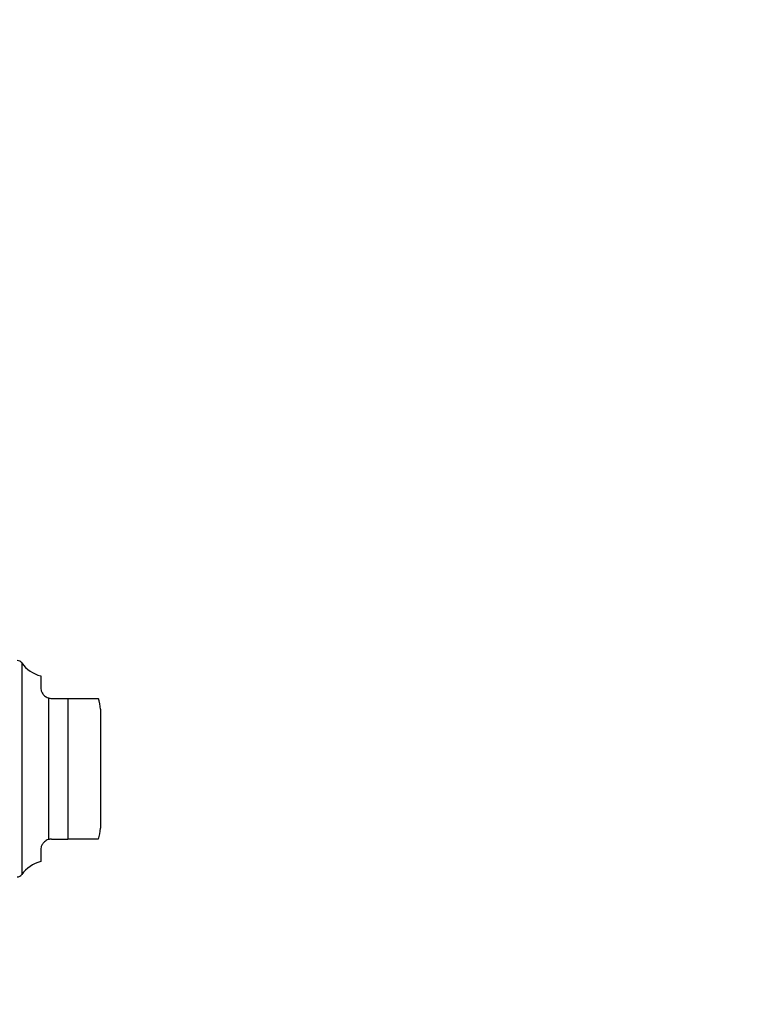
# Model space of a CAD drawing. Header units: inches. Extents: x 0.2 to 10.8, y 0.2 to 8.2.
# Tile 54 of 146: x 2.116 to 2.295, y 5.334 to 5.573. Entities that reach past the tile are written whole.
import ezdxf

# ---------------------------------------------------------------- set-up
doc = ezdxf.new("R2010")
doc.units = ezdxf.units.IN
doc.header["$MEASUREMENT"] = 0
doc.linetypes.add('HIDDEN', pattern=[0.07500000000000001, 0.05, -0.025])
doc.layers.add('DIMENSIONS', color=140, linetype='Continuous')
doc.styles.add('SLDTEXTSTYLE0', font='TXT', dxfattribs={"width": 0.7})
doc.dimstyles.new('SLDDIMSTYLE1', dxfattribs={"dimtxt": 0.0849609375, "dimasz": 0.13, "dimexe": 0, "dimexo": 0.0625, "dimgap": 0.021240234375, "dimtad": 0, "dimtih": 1, "dimtoh": 1, "dimlfac": 15, "dimrnd": 1e-09, "dimzin": 12, "dimdsep": 46, "dimtxsty": 'SLDTEXTSTYLE0', "dimsah": 1, "dimcen": 0.09, "dimadec": 0, "dimazin": 3, "dimtfac": 1, "dimtmove": 0, "dimatfit": 0, "dimfxl": 0, "dimfrac": 2, "dimtolj": 1, "dimtzin": 12, "dimarcsym": 0})

# ---------------------------------------------------------------- blocks, each defined once
blk = doc.blocks.new('_D_8')
at = {"layer": 'DIMENSIONS'}
for p, q in [((1.923498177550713, 5.342903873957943), (1.92349817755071, 6.14471079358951)), ((2.044964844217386, 5.566562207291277), (2.044964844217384, 6.14471079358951)), ((1.368017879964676, 6.019710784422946), (1.339487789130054, 6.019710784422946)), ((1.339487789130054, 6.019710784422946), (1.339487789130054, 5.884679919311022)), ((1.620487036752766, 6.019710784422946), (1.649017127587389, 6.019710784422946)), ((1.649017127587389, 6.019710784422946), (1.649017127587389, 5.884679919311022)), ((1.923498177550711, 6.019710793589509), (1.735613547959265, 6.019710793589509)), ((2.044964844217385, 6.01971079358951), (2.294964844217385, 6.019710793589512)), ((1.339487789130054, 5.884679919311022), (1.368017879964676, 5.884679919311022)), ((1.649017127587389, 5.884679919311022), (1.620487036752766, 5.884679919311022))]:
    blk.add_line(p, q, dxfattribs=at)
for points in [[(1.923498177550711, 6.019710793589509), (1.793498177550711, 6.039710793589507), (1.793498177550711, 5.999710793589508)], [(2.044964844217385, 6.01971079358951), (2.174964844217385, 5.999710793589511), (2.174964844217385, 6.03971079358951)]]:
    blk.add_solid(points, dxfattribs=at)
at = {"layer": 'DIMENSIONS', "char_height": 0.08333333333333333, "attachment_point": 1, "style": 'SLDTEXTSTYLE0'}
for s, insert in [('1.82', (1.368017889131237, 6.146153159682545)), ('46.3', (1.368017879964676, 5.992102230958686))]:
    blk.add_mtext(s, dxfattribs=dict(at, insert=insert))

msp = doc.modelspace()

# ---------------------------------------------------------------- linework, layer by layer
at = {"color": 7, "linetype": 'Continuous', "lineweight": 25}
for p, q in [((2.116116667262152, 5.416704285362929), (2.116116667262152, 5.365335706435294)), ((2.120746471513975, 5.413545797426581), (2.120746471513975, 5.41070503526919)), ((2.12257849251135, 5.408202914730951), (2.12257849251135, 5.373837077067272)), ((2.123371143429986, 5.40808036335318), (2.127308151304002, 5.40808036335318)), ((2.127308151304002, 5.40808036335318), (2.127308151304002, 5.373959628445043)), ((2.135182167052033, 5.40545569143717), (2.135182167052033, 5.376584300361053)), ((2.123371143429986, 5.373959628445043), (2.127308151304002, 5.373959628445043)), ((2.120746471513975, 5.371334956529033), (2.120746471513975, 5.368494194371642))]:
    msp.add_line(p, q, dxfattribs=at)
at = {"color": 7, "linetype": 'HIDDEN', "lineweight": 18}
for p, q in [((2.116116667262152, 5.391019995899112), (2.116116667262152, 5.416704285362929)), ((2.116116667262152, 5.365364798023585), (2.116116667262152, 5.416675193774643)), ((2.12257849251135, 5.373837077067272), (2.122578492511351, 5.408202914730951)), ((2.12257849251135, 5.373837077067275), (2.122578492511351, 5.408202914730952)), ((2.12257849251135, 5.408202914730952), (2.12257849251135, 5.373837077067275)), ((2.127308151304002, 5.373959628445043), (2.127308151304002, 5.40808036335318)), ((2.127308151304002, 5.408080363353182), (2.127308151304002, 5.373959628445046)), ((2.127308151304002, 5.373959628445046), (2.127308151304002, 5.408080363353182)), ((2.116116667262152, 5.365335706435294), (2.116116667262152, 5.391019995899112))]:
    msp.add_line(p, q, dxfattribs=at)
at = {"color": 7, "linetype": 'Continuous', "lineweight": 25}
for centre, radius, start, end in [((2.115039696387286, 5.415954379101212), 0.001312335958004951, 34.84990457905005, 90.00000000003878), ((2.122578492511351, 5.421203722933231), 0.007874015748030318, 214.8499045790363, 256.5458794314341), ((2.127308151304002, 5.405455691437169), 0.007874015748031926, 6.462887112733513e-12, 19.60811917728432), ((2.127308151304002, 5.376584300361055), 0.00787401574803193, 340.2500112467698, 359.9999999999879), ((2.122578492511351, 5.360836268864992), 0.007874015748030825, 103.4541205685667, 145.1500954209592), ((2.115039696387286, 5.366085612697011), 0.001312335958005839, 269.999999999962, 325.1500954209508)]:
    msp.add_arc(centre, radius, start, end, dxfattribs=at)
for points, knots in [([(2.120746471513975, 5.41070503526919), (2.120746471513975, 5.410511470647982), (2.120767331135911, 5.410305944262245), (2.120872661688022, 5.409870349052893), (2.120958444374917, 5.409636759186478), (2.121227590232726, 5.409166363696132), (2.121413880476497, 5.408926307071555), (2.121907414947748, 5.408502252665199), (2.122218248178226, 5.408317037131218), (2.12257849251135, 5.408202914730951)], [0, 0, 0, 0, 0.25, 0.25, 0.5, 0.5, 0.75, 0.75, 1, 1, 1, 1]), ([(2.127308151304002, 5.40808036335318), (2.12794704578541, 5.40808036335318), (2.129222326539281, 5.40808036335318), (2.131065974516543, 5.40808036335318), (2.132872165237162, 5.40808036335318), (2.134228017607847, 5.40808036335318), (2.134725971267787, 5.408080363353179), (2.134673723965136, 5.40808036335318), (2.134656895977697, 5.40808036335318)], [0, 0, 0, 0, 0.1069754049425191, 0.2135308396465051, 0.356616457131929, 0.5735303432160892, 0.8626412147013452, 1, 1, 1, 1]), ([(2.122578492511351, 5.373837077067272), (2.122218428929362, 5.373723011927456), (2.121910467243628, 5.373539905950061), (2.121415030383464, 5.373115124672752), (2.121228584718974, 5.372874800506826), (2.120960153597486, 5.372406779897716), (2.120874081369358, 5.372174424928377), (2.12076730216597, 5.371735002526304), (2.120746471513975, 5.371528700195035), (2.120746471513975, 5.371334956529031)], [0, 0, 0, 0, 0.25, 0.25, 0.5, 0.5, 0.75, 0.75, 1, 1, 1, 1]), ([(2.134656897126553, 5.373959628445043), (2.134671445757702, 5.373959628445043), (2.13470635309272, 5.373959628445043), (2.134248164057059, 5.373959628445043), (2.133194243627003, 5.373959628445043), (2.131461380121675, 5.373959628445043), (2.129514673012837, 5.373959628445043), (2.12799545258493, 5.373959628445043), (2.127308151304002, 5.373959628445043)], [0, 0, 0, 0, 0.1596258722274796, 0.3829991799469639, 0.6077260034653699, 0.7457164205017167, 0.8849611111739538, 1, 1, 1, 1])]:
    msp.add_open_spline(points, degree=3, knots=knots, dxfattribs=at)
for points in [[(2.122578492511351, 5.408202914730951), (2.122825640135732, 5.408124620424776), (2.123094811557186, 5.40808036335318), (2.123371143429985, 5.40808036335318)], [(2.123371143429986, 5.373959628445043), (2.123094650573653, 5.373959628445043), (2.122825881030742, 5.373915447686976), (2.12257849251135, 5.373837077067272)]]:
    msp.add_open_spline(points, degree=3, dxfattribs=at)

# ---------------------------------------------------------------- dimensions: what is measured, and where the dimension line sits
at = {"layer": 'DIMENSIONS'}
dim = msp.add_linear_dim(base=(2.044964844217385, 6.01971079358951), p1=(1.923498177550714, 5.292903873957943), p2=(2.044964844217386, 5.516562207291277), dimstyle='SLDDIMSTYLE1', dxfattribs=at)
dim.commit()
dim.dimension.update_dxf_attribs({"geometry": '_D_8', "text_midpoint": (1.494252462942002, 6.019710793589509), "dimtype": 160})

doc.saveas('drawing.dxf')
